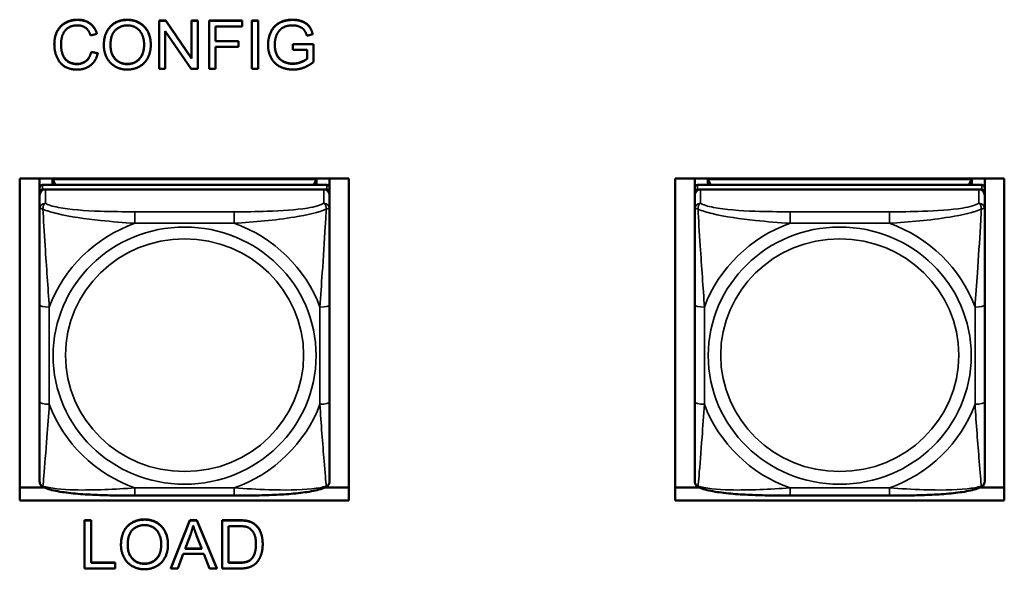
# Model space of a CAD drawing. Header units: inches. Extents: x 3.3 to 58.3, y 0.8 to 38.3.
# Tile 94 of 162: x 25.7 to 27.7, y 20.2 to 21.3. Entities that reach past the tile are written whole.
import ezdxf

# ---------------------------------------------------------------- set-up
doc = ezdxf.new("R2010")
doc.units = ezdxf.units.IN
doc.header["$MEASUREMENT"] = 0
doc.layers.add('Visible (ANSI)', color=7, linetype='Continuous', lineweight=50)
doc.layers.add('Visible Narrow (ANSI)', color=7, linetype='Continuous', lineweight=35)

msp = doc.modelspace()

# ---------------------------------------------------------------- linework, layer by layer
at = {"layer": 'Visible (ANSI)'}
for p, q in [((26.0189, 21.3302), (26.0325, 21.3302)), ((26.0189, 21.3302), (26.0189, 21.3297)), ((26.0189, 21.3297), (26.0325, 21.3297)), ((26.0189, 21.232), (26.0189, 21.3297)), ((26.0325, 21.3302), (26.0325, 21.3297)), ((26.0325, 21.3302), (26.0851, 21.2535)), ((26.0325, 21.3297), (26.0851, 21.253)), ((26.0851, 21.3302), (26.0851, 21.3297)), ((26.0851, 21.3302), (26.0977, 21.3302)), ((26.0851, 21.253), (26.0851, 21.3297)), ((26.0851, 21.3297), (26.0977, 21.3297)), ((26.0977, 21.3302), (26.0977, 21.3297)), ((26.0977, 21.3297), (26.0977, 21.232)), ((26.1206, 21.3302), (26.1881, 21.3302)), ((26.1206, 21.3302), (26.1206, 21.3297)), ((26.1206, 21.3297), (26.1881, 21.3297)), ((26.1206, 21.232), (26.1206, 21.3297)), ((26.1881, 21.3182), (26.1339, 21.3182)), ((26.1339, 21.3182), (26.1339, 21.288)), ((26.1881, 21.3302), (26.1881, 21.3297)), ((26.1881, 21.3297), (26.1881, 21.3182)), ((26.2076, 21.3302), (26.2208, 21.3302)), ((26.2076, 21.3302), (26.2076, 21.3297)), ((26.2076, 21.3297), (26.2208, 21.3297)), ((26.2076, 21.232), (26.2076, 21.3297)), ((26.2208, 21.3302), (26.2208, 21.3297)), ((26.2208, 21.3297), (26.2208, 21.232)), ((25.8923, 21.303), (25.8793, 21.2999)), ((25.8923, 21.3034), (25.8923, 21.303)), ((26.0842, 21.232), (26.0316, 21.3087)), ((26.0316, 21.3087), (26.0316, 21.232)), ((26.3317, 21.3024), (26.3198, 21.2992)), ((26.3317, 21.3028), (26.3317, 21.3024)), ((25.8056, 21.2821), (25.8056, 21.2816)), ((25.9064, 21.28), (25.9064, 21.2796)), ((26.002, 21.2812), (26.002, 21.2807)), ((26.1339, 21.2884), (26.1808, 21.2884)), ((26.1339, 21.288), (26.1808, 21.288)), ((26.1808, 21.2764), (26.1339, 21.2764)), ((26.1339, 21.2764), (26.1339, 21.232)), ((26.1808, 21.2884), (26.1808, 21.288)), ((26.1808, 21.288), (26.1808, 21.2764)), ((26.2408, 21.2809), (26.2408, 21.2804)), ((26.291, 21.2823), (26.3333, 21.2823)), ((26.291, 21.2823), (26.291, 21.2818)), ((26.291, 21.2818), (26.3333, 21.2818)), ((26.291, 21.2703), (26.291, 21.2818)), ((26.3333, 21.2823), (26.3333, 21.2818)), ((26.3333, 21.2818), (26.3333, 21.2457)), ((25.8807, 21.2668), (25.8807, 21.2664)), ((25.8807, 21.2668), (25.894, 21.2635)), ((25.8807, 21.2664), (25.894, 21.2631)), ((25.894, 21.2635), (25.894, 21.2631)), ((26.3203, 21.2703), (26.291, 21.2703)), ((26.3203, 21.2522), (26.3203, 21.2703)), ((26.0316, 21.232), (26.0189, 21.232)), ((26.0977, 21.232), (26.0842, 21.232)), ((26.1339, 21.232), (26.1206, 21.232)), ((26.2208, 21.232), (26.2076, 21.232)), ((25.7351, 21.0089), (26.4056, 21.0089)), ((25.7351, 20.3537), (25.7351, 21.0089)), ((25.7756, 20.9898), (25.7756, 21.0089)), ((26.3602, 20.9956), (25.7815, 20.9956)), ((25.8022, 21.0073), (26.3396, 21.0073)), ((25.8077, 20.9956), (25.8022, 21.0073)), ((25.8022, 20.9956), (25.8022, 21.0073)), ((26.3396, 21.0073), (26.334, 20.9956)), ((26.3396, 21.0073), (26.3396, 20.9956)), ((26.3661, 21.0089), (26.3661, 20.9898)), ((26.4056, 21.0089), (26.4056, 20.3537)), ((27.0695, 21.0089), (27.74, 21.0089)), ((27.0695, 20.3537), (27.0695, 21.0089)), ((27.1096, 20.9898), (27.1096, 21.0089)), ((27.6942, 20.9956), (27.1155, 20.9956)), ((27.1362, 21.0073), (27.6736, 21.0073)), ((27.1417, 20.9956), (27.1362, 21.0073)), ((27.1362, 20.9956), (27.1362, 21.0073)), ((27.6736, 21.0073), (27.668, 20.9956)), ((27.6736, 21.0073), (27.6736, 20.9956)), ((27.7001, 21.0089), (27.7001, 20.9898)), ((27.74, 21.0089), (27.74, 20.3537)), ((25.7756, 20.9898), (25.7756, 20.9806)), ((25.7756, 20.9748), (25.7756, 20.9806)), ((25.7756, 20.9748), (25.7756, 20.9469)), ((25.7815, 20.9864), (26.3602, 20.9864)), ((26.3543, 20.9864), (25.7874, 20.9864)), ((26.3661, 20.9806), (26.3661, 20.9898)), ((26.3661, 20.9806), (26.3661, 20.9748)), ((26.3661, 20.9469), (26.3661, 20.9748)), ((27.1096, 20.9898), (27.1096, 20.9806)), ((27.1096, 20.9748), (27.1096, 20.9806)), ((27.1096, 20.9748), (27.1096, 20.9469)), ((27.1155, 20.9864), (27.6942, 20.9864)), ((27.6883, 20.9864), (27.1214, 20.9864)), ((27.7001, 20.9806), (27.7001, 20.9898)), ((27.7001, 20.9806), (27.7001, 20.9748)), ((27.7001, 20.9469), (27.7001, 20.9748)), ((25.7756, 20.7515), (25.7756, 20.5538)), ((26.3661, 20.5538), (26.3661, 20.7515)), ((27.1096, 20.7515), (27.1096, 20.5538)), ((27.7001, 20.5538), (27.7001, 20.7515)), ((25.7351, 20.3803), (25.7838, 20.3803)), ((26.3579, 20.3803), (26.4056, 20.3803)), ((27.0695, 20.3803), (27.1178, 20.3803)), ((27.6919, 20.3803), (27.74, 20.3803)), ((26.4056, 20.3537), (25.7351, 20.3537)), ((26.172, 20.3637), (25.9697, 20.3637)), ((27.74, 20.3537), (27.0695, 20.3537)), ((27.506, 20.3637), (27.3037, 20.3637)), ((25.8671, 20.3135), (25.8803, 20.3135)), ((25.8671, 20.3135), (25.8671, 20.313)), ((25.8671, 20.313), (25.8803, 20.313)), ((25.8671, 20.2153), (25.8671, 20.313)), ((25.8803, 20.3135), (25.8803, 20.313)), ((25.8803, 20.313), (25.8803, 20.2269)), ((26.0431, 20.2157), (26.0815, 20.3135)), ((26.0431, 20.2153), (26.0815, 20.313)), ((26.0815, 20.3135), (26.0958, 20.3135)), ((26.0815, 20.3135), (26.0815, 20.313)), ((26.0815, 20.313), (26.0958, 20.313)), ((26.0958, 20.3135), (26.0958, 20.313)), ((26.0958, 20.3135), (26.1367, 20.2157)), ((26.0958, 20.313), (26.1367, 20.2153)), ((26.1472, 20.3135), (26.1816, 20.3135)), ((26.1472, 20.3135), (26.1472, 20.313)), ((26.1472, 20.313), (26.1816, 20.313)), ((26.1472, 20.2153), (26.1472, 20.313)), ((26.1604, 20.2269), (26.1604, 20.3015)), ((26.1604, 20.3015), (26.1815, 20.3015)), ((26.2141, 20.305), (26.2141, 20.3046)), ((26.0719, 20.2554), (26.0829, 20.2841)), ((26.0954, 20.2825), (26.1059, 20.2554)), ((25.9413, 20.2633), (25.9413, 20.2629)), ((26.037, 20.2645), (26.037, 20.264)), ((26.1059, 20.2554), (26.0719, 20.2554)), ((26.072, 20.2558), (26.1057, 20.2558)), ((26.2299, 20.2651), (26.2299, 20.2647)), ((26.0681, 20.2449), (26.0571, 20.2153)), ((26.11, 20.2449), (26.0681, 20.2449)), ((26.1216, 20.2153), (26.11, 20.2449)), ((26.2063, 20.2341), (26.2063, 20.2337)), ((25.9296, 20.2153), (25.8671, 20.2153)), ((25.8803, 20.2273), (25.9296, 20.2273)), ((25.8803, 20.2269), (25.9296, 20.2269)), ((25.9296, 20.2273), (25.9296, 20.2269)), ((25.9296, 20.2269), (25.9296, 20.2153)), ((26.0431, 20.2157), (26.0431, 20.2153)), ((26.0571, 20.2153), (26.0431, 20.2153)), ((26.1367, 20.2153), (26.1216, 20.2153)), ((26.1367, 20.2157), (26.1367, 20.2153)), ((26.1833, 20.2153), (26.1472, 20.2153)), ((26.1604, 20.2273), (26.1818, 20.2273)), ((26.1818, 20.2269), (26.1604, 20.2269))]:
    msp.add_line(p, q, dxfattribs=at)
for centre, major_axis, start_param, end_param in [((25.7815, 20.9898), (-0.00591, 0), 4.712389, 6.283185), ((26.3602, 20.9898), (0.00591, 0), 0, 1.570796), ((27.1155, 20.9898), (-0.00591, 0), 4.712389, 6.283185), ((27.6942, 20.9898), (0.00591, 0), 0, 1.570796), ((25.7815, 20.9806), (-0.00591, 0), 4.712389, 6.283185), ((25.7874, 20.9748), (-0.0118, 0), 4.712389, 6.283185), ((26.3543, 20.9748), (0.0118, 0), 0, 1.570796), ((26.3602, 20.9806), (0.00591, 0), 0, 1.570796), ((27.1155, 20.9806), (-0.00591, 0), 4.712389, 6.283185), ((27.1214, 20.9748), (-0.0118, 0), 4.712389, 6.283185), ((27.6883, 20.9748), (0.0118, 0), 0, 1.570796), ((27.6942, 20.9806), (0.00591, 0), 0, 1.570796)]:
    msp.add_ellipse(centre, major_axis=major_axis, ratio=0.977083, start_param=start_param, end_param=end_param, dxfattribs=at)
for points in [[(25.8056, 21.2821), (25.8056, 21.2973), (25.8176, 21.3201), (25.8396, 21.3319), (25.8529, 21.3319)], [(25.8056, 21.2816), (25.8056, 21.2969), (25.8176, 21.3197), (25.8396, 21.3314), (25.8529, 21.3314)], [(25.8525, 21.3204), (25.841, 21.3204), (25.8255, 21.3096), (25.8192, 21.2914), (25.8192, 21.2817)], [(25.8793, 21.2999), (25.8758, 21.3106), (25.8626, 21.3204), (25.8525, 21.3204)], [(25.8529, 21.3319), (25.8679, 21.3319), (25.8883, 21.3169), (25.8923, 21.3034)], [(25.8529, 21.3314), (25.8679, 21.3314), (25.8883, 21.3165), (25.8923, 21.303)], [(25.9064, 21.28), (25.9064, 21.3044), (25.9331, 21.3319), (25.9542, 21.3319)], [(25.9064, 21.2796), (25.9064, 21.304), (25.9331, 21.3314), (25.9542, 21.3314)], [(25.92, 21.2795), (25.92, 21.3015), (25.9403, 21.3204), (25.9543, 21.3204)], [(25.9542, 21.3319), (25.9681, 21.3319), (25.9904, 21.3189), (26.002, 21.2958), (26.002, 21.2812)], [(25.9542, 21.3314), (25.9681, 21.3314), (25.9904, 21.3185), (26.002, 21.2954), (26.002, 21.2807)], [(25.9543, 21.3204), (25.9642, 21.3204), (25.9801, 21.3106), (25.9884, 21.2928), (25.9884, 21.2809)], [(26.2408, 21.2809), (26.2408, 21.2952), (26.253, 21.3199), (26.2759, 21.3319), (26.2909, 21.3319)], [(26.2408, 21.2804), (26.2408, 21.2947), (26.253, 21.3195), (26.2759, 21.3314), (26.2909, 21.3314)], [(26.291, 21.3204), (26.2819, 21.3204), (26.2686, 21.315), (26.2605, 21.3061), (26.2583, 21.3009)], [(26.2909, 21.3319), (26.3017, 21.3319), (26.3192, 21.325), (26.3291, 21.3127), (26.3317, 21.3028)], [(26.2909, 21.3314), (26.3017, 21.3314), (26.3192, 21.3246), (26.3291, 21.3123), (26.3317, 21.3024)], [(26.3198, 21.2992), (26.3176, 21.3066), (26.3109, 21.3152), (26.2985, 21.3204), (26.291, 21.3204)], [(26.2583, 21.3009), (26.2545, 21.2918), (26.2545, 21.2813)], [(25.8526, 21.2304), (25.8365, 21.2304), (25.8162, 21.2433), (25.8056, 21.2676), (25.8056, 21.2816)], [(25.8192, 21.2817), (25.8192, 21.2693), (25.8267, 21.2506), (25.8423, 21.2415), (25.8515, 21.2415)], [(25.9542, 21.2304), (25.94, 21.2304), (25.9178, 21.2437), (25.9064, 21.2667), (25.9064, 21.2796)], [(25.9541, 21.2415), (25.9394, 21.2415), (25.92, 21.2618), (25.92, 21.2795)], [(25.9884, 21.2809), (25.9884, 21.262), (25.9691, 21.2415), (25.9541, 21.2415)], [(26.002, 21.2807), (26.002, 21.2659), (25.9897, 21.2425), (25.9672, 21.2304), (25.9542, 21.2304)], [(26.2919, 21.2304), (26.2772, 21.2304), (26.2531, 21.2427), (26.2408, 21.2661), (26.2408, 21.2804)], [(26.2545, 21.2813), (26.2545, 21.2682), (26.2637, 21.2506), (26.2813, 21.2421), (26.2911, 21.2421)], [(25.8515, 21.2419), (25.8626, 21.2419), (25.878, 21.2544), (25.8807, 21.2668)], [(25.8515, 21.2415), (25.8626, 21.2415), (25.878, 21.254), (25.8807, 21.2664)], [(25.894, 21.2631), (25.8898, 21.2471), (25.8682, 21.2304), (25.8526, 21.2304)], [(26.2911, 21.2425), (26.2997, 21.2425), (26.3161, 21.249), (26.3203, 21.2526)], [(26.2911, 21.2421), (26.2997, 21.2421), (26.3161, 21.2486), (26.3203, 21.2522)], [(26.3333, 21.2457), (26.3235, 21.2381), (26.3028, 21.2304), (26.2919, 21.2304)], [(25.9413, 20.2633), (25.9413, 20.2877), (25.9681, 20.3152), (25.9892, 20.3152)], [(25.9413, 20.2629), (25.9413, 20.2873), (25.9681, 20.3147), (25.9892, 20.3147)], [(25.9892, 20.3152), (26.0031, 20.3152), (26.0253, 20.3022), (26.037, 20.2791), (26.037, 20.2645)], [(25.9892, 20.3147), (26.0031, 20.3147), (26.0253, 20.3018), (26.037, 20.2787), (26.037, 20.264)], [(26.1816, 20.3135), (26.1933, 20.3135), (26.1995, 20.312)], [(26.1816, 20.313), (26.1933, 20.313), (26.1995, 20.3116)], [(26.1995, 20.312), (26.2081, 20.3101), (26.2141, 20.305)], [(26.1995, 20.3116), (26.2081, 20.3097), (26.2141, 20.3046)], [(25.955, 20.2628), (25.955, 20.2848), (25.9752, 20.3036), (25.9893, 20.3036)], [(25.9893, 20.3036), (25.9992, 20.3036), (26.0151, 20.2939), (26.0233, 20.2761), (26.0233, 20.2642)], [(26.0829, 20.2841), (26.0864, 20.2934), (26.0883, 20.3028)], [(26.0883, 20.3028), (26.0906, 20.2949), (26.0954, 20.2825)], [(26.1815, 20.3015), (26.1932, 20.3015), (26.1986, 20.2995)], [(26.1986, 20.2995), (26.206, 20.2967), (26.2162, 20.2803), (26.2162, 20.2649)], [(26.2141, 20.305), (26.222, 20.2986), (26.2299, 20.2782), (26.2299, 20.2651)], [(26.2141, 20.3046), (26.222, 20.2981), (26.2299, 20.2778), (26.2299, 20.2647)], [(25.9892, 20.2137), (25.975, 20.2137), (25.9527, 20.227), (25.9413, 20.25), (25.9413, 20.2629)], [(25.9891, 20.2248), (25.9744, 20.2248), (25.955, 20.2451), (25.955, 20.2628)], [(26.0233, 20.2642), (26.0233, 20.2453), (26.004, 20.2248), (25.9891, 20.2248)], [(26.037, 20.264), (26.037, 20.2492), (26.0247, 20.2257), (26.0021, 20.2137), (25.9892, 20.2137)], [(26.2299, 20.2647), (26.2299, 20.2536), (26.2245, 20.2364), (26.2162, 20.2252), (26.2063, 20.2187), (26.1924, 20.2153), (26.1833, 20.2153)], [(26.2162, 20.2649), (26.2162, 20.2538), (26.211, 20.2383), (26.2063, 20.2337)], [(26.1818, 20.2273), (26.1917, 20.2273), (26.203, 20.2309), (26.2063, 20.2341)], [(26.2063, 20.2337), (26.203, 20.2304), (26.1917, 20.2269), (26.1818, 20.2269)]]:
    msp.add_open_spline(points, degree=2, dxfattribs=at)
for points, degree, knots in [([(25.8192, 21.2819), (25.8193, 21.2696), (25.8267, 21.2511), (25.8423, 21.2419), (25.8515, 21.2419)], 2, [0.009254, 0.009254, 0.009254, 1, 2, 3, 3, 3]), ([(25.92, 21.2797), (25.9201, 21.2622), (25.9394, 21.2419), (25.9541, 21.2419)], 2, [0.005433, 0.005433, 0.005433, 1, 2, 2, 2]), ([(25.9541, 21.2419), (25.9691, 21.2419), (25.9883, 21.2623), (25.9884, 21.2811)], 2, [0, 0, 0, 1, 1.994264, 1.994264, 1.994264]), ([(26.2545, 21.2815), (26.2545, 21.2686), (26.2637, 21.251), (26.2813, 21.2425), (26.2911, 21.2425)], 2, [0.008639, 0.008639, 0.008639, 1, 2, 3, 3, 3]), ([(25.7756, 20.9469), (25.7756, 20.9374), (25.7756, 20.9219), (25.7756, 20.9045), (25.7756, 20.8778), (25.7756, 20.8474), (25.7756, 20.8181), (25.7756, 20.7957), (25.7756, 20.7733), (25.7756, 20.7515)], 3, [-0.7968224, -0.7968224, -0.7968224, -0.7968224, -0.6514613, -0.6514613, -0.6514613, -0.427691, -0.427691, -0.427691, -0.2569517, -0.2569517, -0.2569517, -0.2569517]), ([(26.3661, 20.7515), (26.3661, 20.7746), (26.3661, 20.7982), (26.3661, 20.8219), (26.3661, 20.8529), (26.3661, 20.8853), (26.3661, 20.9125), (26.3661, 20.9266), (26.3661, 20.9389), (26.3661, 20.9469)], 3, [0.2569537, 0.2569537, 0.2569537, 0.2569537, 0.4371919, 0.4371919, 0.4371919, 0.6739428, 0.6739428, 0.6739428, 0.7963818, 0.7963818, 0.7963818, 0.7963818]), ([(27.1096, 20.9469), (27.1096, 20.9374), (27.1096, 20.9219), (27.1096, 20.9045), (27.1096, 20.8778), (27.1096, 20.8474), (27.1096, 20.8181), (27.1096, 20.7957), (27.1096, 20.7733), (27.1096, 20.7515)], 3, [-0.7968224, -0.7968224, -0.7968224, -0.7968224, -0.6514613, -0.6514613, -0.6514613, -0.427691, -0.427691, -0.427691, -0.2569517, -0.2569517, -0.2569517, -0.2569517]), ([(27.7001, 20.7515), (27.7001, 20.7746), (27.7001, 20.7982), (27.7001, 20.8219), (27.7001, 20.8529), (27.7001, 20.8853), (27.7001, 20.9125), (27.7001, 20.9266), (27.7001, 20.9389), (27.7001, 20.9469)], 3, [0.2569537, 0.2569537, 0.2569537, 0.2569537, 0.4371919, 0.4371919, 0.4371919, 0.6739428, 0.6739428, 0.6739428, 0.7963818, 0.7963818, 0.7963818, 0.7963818]), ([(25.7756, 20.5538), (25.7756, 20.5307), (25.7756, 20.5074), (25.7756, 20.4854), (25.7756, 20.4565), (25.7756, 20.4286), (25.7756, 20.4104), (25.7756, 20.4009), (25.7756, 20.3944), (25.7756, 20.393)], 3, [0.2569537, 0.2569537, 0.2569537, 0.2569537, 0.4371919, 0.4371919, 0.4371919, 0.6739428, 0.6739428, 0.6739428, 0.7963818, 0.7963818, 0.7963818, 0.7963818]), ([(26.3661, 20.393), (26.3661, 20.3947), (26.3661, 20.4035), (26.3661, 20.4159), (26.3661, 20.435), (26.3661, 20.4615), (26.3661, 20.489), (26.3661, 20.5099), (26.3661, 20.5319), (26.3661, 20.5538)], 3, [-0.7968224, -0.7968224, -0.7968224, -0.7968224, -0.6514613, -0.6514613, -0.6514613, -0.427691, -0.427691, -0.427691, -0.2569517, -0.2569517, -0.2569517, -0.2569517]), ([(27.1096, 20.5538), (27.1096, 20.5307), (27.1096, 20.5074), (27.1096, 20.4854), (27.1096, 20.4565), (27.1096, 20.4286), (27.1096, 20.4104), (27.1096, 20.4009), (27.1096, 20.3944), (27.1096, 20.393)], 3, [0.2569537, 0.2569537, 0.2569537, 0.2569537, 0.4371919, 0.4371919, 0.4371919, 0.6739428, 0.6739428, 0.6739428, 0.7963818, 0.7963818, 0.7963818, 0.7963818]), ([(27.7001, 20.393), (27.7001, 20.3947), (27.7001, 20.4035), (27.7001, 20.4159), (27.7001, 20.435), (27.7001, 20.4615), (27.7001, 20.489), (27.7001, 20.5099), (27.7001, 20.5319), (27.7001, 20.5538)], 3, [-0.7968224, -0.7968224, -0.7968224, -0.7968224, -0.6514613, -0.6514613, -0.6514613, -0.427691, -0.427691, -0.427691, -0.2569517, -0.2569517, -0.2569517, -0.2569517]), ([(25.7834, 20.3805), (25.7823, 20.381), (25.7812, 20.3817), (25.7793, 20.3833), (25.7785, 20.3842), (25.7772, 20.3862), (25.7767, 20.3872), (25.7761, 20.3891), (25.7759, 20.39), (25.7756, 20.3916), (25.7756, 20.3923), (25.7756, 20.393)], 3, [0.022735, 0.022735, 0.022735, 0.022735, 0.02884208, 0.02884208, 0.03494916, 0.03494916, 0.04105624, 0.04105624, 0.04716332, 0.04716332, 0.0532704, 0.0532704, 0.0532704, 0.0532704]), ([(26.3583, 20.3805), (26.3594, 20.381), (26.3605, 20.3817), (26.3624, 20.3833), (26.3632, 20.3842), (26.3645, 20.3862), (26.365, 20.3872), (26.3656, 20.3891), (26.3658, 20.39), (26.3661, 20.3916), (26.3661, 20.3923), (26.3661, 20.393)], 3, [0.022735, 0.022735, 0.022735, 0.022735, 0.02884208, 0.02884208, 0.03494916, 0.03494916, 0.04105624, 0.04105624, 0.04716332, 0.04716332, 0.0532704, 0.0532704, 0.0532704, 0.0532704]), ([(27.1174, 20.3805), (27.1163, 20.381), (27.1152, 20.3817), (27.1133, 20.3833), (27.1125, 20.3842), (27.1112, 20.3862), (27.1107, 20.3872), (27.1101, 20.3891), (27.1099, 20.39), (27.1096, 20.3916), (27.1096, 20.3923), (27.1096, 20.393)], 3, [0.022735, 0.022735, 0.022735, 0.022735, 0.02884208, 0.02884208, 0.03494916, 0.03494916, 0.04105624, 0.04105624, 0.04716332, 0.04716332, 0.0532704, 0.0532704, 0.0532704, 0.0532704]), ([(27.6923, 20.3805), (27.6934, 20.381), (27.6945, 20.3817), (27.6964, 20.3833), (27.6972, 20.3842), (27.6985, 20.3862), (27.699, 20.3872), (27.6996, 20.3891), (27.6998, 20.39), (27.7001, 20.3916), (27.7001, 20.3923), (27.7001, 20.393)], 3, [0.022735, 0.022735, 0.022735, 0.022735, 0.02884208, 0.02884208, 0.03494916, 0.03494916, 0.04105624, 0.04105624, 0.04716332, 0.04716332, 0.0532704, 0.0532704, 0.0532704, 0.0532704]), ([(25.9697, 20.3637), (25.9562, 20.3637), (25.9426, 20.3637), (25.9154, 20.3641), (25.9018, 20.3645), (25.8751, 20.3657), (25.8617, 20.3665), (25.8361, 20.3688), (25.8239, 20.3703), (25.8016, 20.3744), (25.792, 20.3766), (25.7834, 20.3805)], 3, [0.2569517, 0.2569517, 0.2569517, 0.2569517, 0.3592769, 0.3592769, 0.461602, 0.461602, 0.5639271, 0.5639271, 0.6662522, 0.6662522, 0.7685773, 0.7685773, 0.7685773, 0.7685773]), ([(26.3583, 20.3805), (26.3497, 20.3766), (26.34, 20.3744), (26.3179, 20.3703), (26.3056, 20.3688), (26.2799, 20.3665), (26.2667, 20.3657), (26.2399, 20.3645), (26.2263, 20.3641), (26.1991, 20.3637), (26.1855, 20.3637), (26.172, 20.3637)], 3, [-0.7682077, -0.7682077, -0.7682077, -0.7682077, -0.6659569, -0.6659569, -0.5637061, -0.5637061, -0.4614553, -0.4614553, -0.3592045, -0.3592045, -0.2569537, -0.2569537, -0.2569537, -0.2569537]), ([(27.3037, 20.3637), (27.2902, 20.3637), (27.2766, 20.3637), (27.2494, 20.3641), (27.2358, 20.3645), (27.2091, 20.3657), (27.1957, 20.3665), (27.1701, 20.3688), (27.1579, 20.3703), (27.1356, 20.3744), (27.126, 20.3766), (27.1174, 20.3805)], 3, [0.2569517, 0.2569517, 0.2569517, 0.2569517, 0.3592769, 0.3592769, 0.461602, 0.461602, 0.5639271, 0.5639271, 0.6662522, 0.6662522, 0.7685773, 0.7685773, 0.7685773, 0.7685773]), ([(27.6923, 20.3805), (27.6837, 20.3766), (27.674, 20.3744), (27.6519, 20.3703), (27.6396, 20.3688), (27.6139, 20.3665), (27.6007, 20.3657), (27.5739, 20.3645), (27.5603, 20.3641), (27.5331, 20.3637), (27.5195, 20.3637), (27.506, 20.3637)], 3, [-0.7682077, -0.7682077, -0.7682077, -0.7682077, -0.6659569, -0.6659569, -0.5637061, -0.5637061, -0.4614553, -0.4614553, -0.3592045, -0.3592045, -0.2569537, -0.2569537, -0.2569537, -0.2569537]), ([(25.955, 20.263), (25.955, 20.2455), (25.9744, 20.2252), (25.9891, 20.2252)], 2, [0.005433, 0.005433, 0.005433, 1, 2, 2, 2]), ([(25.9891, 20.2252), (26.004, 20.2252), (26.0233, 20.2456), (26.0233, 20.2644)], 2, [0, 0, 0, 1, 1.994264, 1.994264, 1.994264]), ([(26.2063, 20.2341), (26.211, 20.2388), (26.2162, 20.2542), (26.2162, 20.2651)], 2, [0, 0, 0, 1, 1.990338, 1.990338, 1.990338])]:
    msp.add_open_spline(points, degree=degree, knots=knots, dxfattribs=at)
at = {"layer": 'Visible Narrow (ANSI)'}
for p, q in [((25.8529, 21.3319), (25.8529, 21.3314)), ((25.9542, 21.3319), (25.9542, 21.3314)), ((26.2909, 21.3319), (26.2909, 21.3314)), ((25.8515, 21.2419), (25.8515, 21.2415)), ((25.9541, 21.2419), (25.9541, 21.2415)), ((26.2911, 21.2425), (26.2911, 21.2421)), ((25.7815, 20.9864), (25.7815, 20.9956)), ((26.3602, 20.9956), (26.3602, 20.9864)), ((27.1155, 20.9864), (27.1155, 20.9956)), ((27.6942, 20.9956), (27.6942, 20.9864)), ((25.7874, 20.9585), (25.7874, 20.9864)), ((26.3543, 20.9864), (26.3543, 20.9585)), ((27.1214, 20.9585), (27.1214, 20.9864)), ((27.6883, 20.9864), (27.6883, 20.9585)), ((25.9697, 20.9411), (25.9697, 20.9177)), ((26.172, 20.9411), (25.9697, 20.9411)), ((26.172, 20.9411), (26.172, 20.9177)), ((27.3037, 20.9411), (27.3037, 20.9177)), ((27.506, 20.9411), (27.3037, 20.9411)), ((27.506, 20.9411), (27.506, 20.9177)), ((25.9697, 20.9177), (26.172, 20.9177)), ((27.3037, 20.9177), (27.506, 20.9177)), ((25.7953, 20.5496), (25.7953, 20.7473)), ((26.3464, 20.7473), (26.3464, 20.5496)), ((27.1293, 20.5496), (27.1293, 20.7473)), ((27.6804, 20.7473), (27.6804, 20.5496)), ((26.172, 20.3792), (25.9697, 20.3792)), ((25.9697, 20.3637), (25.9697, 20.3792)), ((26.172, 20.3637), (26.172, 20.3792)), ((27.506, 20.3792), (27.3037, 20.3792)), ((27.3037, 20.3637), (27.3037, 20.3792)), ((27.506, 20.3637), (27.506, 20.3792)), ((25.9892, 20.3152), (25.9892, 20.3147)), ((26.1816, 20.3135), (26.1816, 20.313)), ((26.1995, 20.312), (26.1995, 20.3116)), ((25.9891, 20.2252), (25.9891, 20.2248)), ((26.1818, 20.2273), (26.1818, 20.2269))]:
    msp.add_line(p, q, dxfattribs=at)
for centre, major_axis, ratio, start_param, end_param in [((25.7874, 20.9469), (-0.0118, 0), 0.977083, 4.712389, 6.283185), ((26.3543, 20.9469), (0.0118, 0), 0.977083, 0, 1.570796), ((27.1214, 20.9469), (-0.0118, 0), 0.977083, 4.712389, 6.283185), ((27.6883, 20.9469), (0.0118, 0), 0.977083, 0, 1.570796), ((26.0709, 20.6484), (-0.2936, 0), 0.977083, 5.064156, 5.931419), ((26.0709, 20.6484), (0.2936, 0), 0.977083, 0.351767, 1.21903), ((27.4049, 20.6484), (-0.2936, 0), 0.977083, 5.064156, 5.931419), ((27.4049, 20.6484), (0.2936, 0), 0.977083, 0.351767, 1.21903), ((25.7953, 20.7515), (-0.0197, 0), 0.21286, 0, 1.570796), ((26.3464, 20.7515), (0.0197, 0), 0.21286, 4.712389, 6.283185), ((27.1293, 20.7515), (-0.0197, 0), 0.21286, 0, 1.570796), ((27.6804, 20.7515), (0.0197, 0), 0.21286, 4.712389, 6.283185), ((25.7953, 20.5538), (-0.0197, 0), 0.21286, 0, 1.570796), ((26.3464, 20.5538), (0.0197, 0), 0.21286, 4.712389, 6.283185), ((27.1293, 20.5538), (-0.0197, 0), 0.21286, 0, 1.570796), ((27.6804, 20.5538), (0.0197, 0), 0.21286, 4.712389, 6.283185), ((26.0709, 20.6484), (-0.2936, 0), 0.977083, 0.351767, 1.21903), ((26.0709, 20.6484), (0.2936, 0), 0.977083, 5.064156, 5.931419), ((27.4049, 20.6484), (-0.2936, 0), 0.977083, 0.351767, 1.21903), ((27.4049, 20.6484), (0.2936, 0), 0.977083, 5.064156, 5.931419)]:
    msp.add_ellipse(centre, major_axis=major_axis, ratio=ratio, start_param=start_param, end_param=end_param, dxfattribs=at)
for centre, major_axis in [((26.0709, 20.6484), (-0.2678, 0)), ((27.4049, 20.6484), (-0.2678, 0)), ((26.0709, 20.6493), (-0.2424, 0)), ((27.4049, 20.6493), (-0.2424, 0))]:
    msp.add_ellipse(centre, major_axis=major_axis, ratio=0.977083, dxfattribs=at)
for points, knots in [([(25.7824, 20.9464), (25.7824, 20.9475), (25.7825, 20.9486), (25.7827, 20.9507), (25.7829, 20.9517), (25.7833, 20.9532), (25.7835, 20.9537), (25.7839, 20.9545), (25.784, 20.9547), (25.7843, 20.9553), (25.7845, 20.9557), (25.7851, 20.9565), (25.7855, 20.9569), (25.7864, 20.9578), (25.7869, 20.9582), (25.7874, 20.9585)], [-0.00023197, -0.00023197, -0.00023197, -0.00023197, 0.00913095, 0.00913095, 0.01983142, 0.01983142, 0.02651922, 0.02651922, 0.02986312, 0.02986312, 0.03521335, 0.03521335, 0.04377373, 0.04377373, 0.0532704, 0.0532704, 0.0532704, 0.0532704]), ([(25.9697, 20.9411), (25.946, 20.9411), (25.9221, 20.9413), (25.8987, 20.9422), (25.868, 20.9433), (25.8371, 20.9455), (25.8139, 20.9499), (25.8019, 20.9523), (25.7922, 20.9552), (25.7874, 20.9585)], [0.2569537, 0.2569537, 0.2569537, 0.2569537, 0.4371919, 0.4371919, 0.4371919, 0.6739428, 0.6739428, 0.6739428, 0.7963818, 0.7963818, 0.7963818, 0.7963818]), ([(26.3543, 20.9585), (26.3486, 20.9546), (26.3361, 20.9512), (26.3209, 20.9487), (26.2974, 20.9449), (26.2683, 20.943), (26.2392, 20.942), (26.2171, 20.9413), (26.1944, 20.9411), (26.172, 20.9411)], [-0.7968224, -0.7968224, -0.7968224, -0.7968224, -0.6514613, -0.6514613, -0.6514613, -0.427691, -0.427691, -0.427691, -0.2569517, -0.2569517, -0.2569517, -0.2569517]), ([(26.3543, 20.9585), (26.3549, 20.9582), (26.3554, 20.9578), (26.3562, 20.9569), (26.3566, 20.9565), (26.3572, 20.9557), (26.3574, 20.9553), (26.3577, 20.9547), (26.3578, 20.9545), (26.3582, 20.9537), (26.3584, 20.9532), (26.3588, 20.9517), (26.359, 20.9507), (26.3592, 20.9486), (26.3593, 20.9475), (26.3593, 20.9464)], [-0.0532704, -0.0532704, -0.0532704, -0.0532704, -0.04377373, -0.04377373, -0.03521335, -0.03521335, -0.02986312, -0.02986312, -0.02651922, -0.02651922, -0.01983142, -0.01983142, -0.00913095, -0.00913095, 0.00023197, 0.00023197, 0.00023197, 0.00023197]), ([(27.1164, 20.9464), (27.1164, 20.9475), (27.1165, 20.9486), (27.1167, 20.9507), (27.1169, 20.9517), (27.1173, 20.9532), (27.1175, 20.9537), (27.1179, 20.9545), (27.118, 20.9547), (27.1183, 20.9553), (27.1185, 20.9557), (27.1191, 20.9565), (27.1195, 20.9569), (27.1204, 20.9578), (27.1209, 20.9582), (27.1214, 20.9585)], [-0.00023197, -0.00023197, -0.00023197, -0.00023197, 0.00913095, 0.00913095, 0.01983142, 0.01983142, 0.02651922, 0.02651922, 0.02986312, 0.02986312, 0.03521335, 0.03521335, 0.04377373, 0.04377373, 0.0532704, 0.0532704, 0.0532704, 0.0532704]), ([(27.3037, 20.9411), (27.28, 20.9411), (27.2561, 20.9413), (27.2327, 20.9422), (27.202, 20.9433), (27.1711, 20.9455), (27.1479, 20.9499), (27.1359, 20.9523), (27.1262, 20.9552), (27.1214, 20.9585)], [0.2569537, 0.2569537, 0.2569537, 0.2569537, 0.4371919, 0.4371919, 0.4371919, 0.6739428, 0.6739428, 0.6739428, 0.7963818, 0.7963818, 0.7963818, 0.7963818]), ([(27.6883, 20.9585), (27.6826, 20.9546), (27.6701, 20.9512), (27.6549, 20.9487), (27.6314, 20.9449), (27.6023, 20.943), (27.5732, 20.942), (27.5511, 20.9413), (27.5284, 20.9411), (27.506, 20.9411)], [-0.7968224, -0.7968224, -0.7968224, -0.7968224, -0.6514613, -0.6514613, -0.6514613, -0.427691, -0.427691, -0.427691, -0.2569517, -0.2569517, -0.2569517, -0.2569517]), ([(27.6883, 20.9585), (27.6889, 20.9582), (27.6894, 20.9578), (27.6902, 20.9569), (27.6906, 20.9565), (27.6912, 20.9557), (27.6914, 20.9553), (27.6917, 20.9547), (27.6918, 20.9545), (27.6922, 20.9537), (27.6924, 20.9532), (27.6928, 20.9517), (27.693, 20.9507), (27.6932, 20.9486), (27.6933, 20.9475), (27.6933, 20.9464)], [-0.0532704, -0.0532704, -0.0532704, -0.0532704, -0.04377373, -0.04377373, -0.03521335, -0.03521335, -0.02986312, -0.02986312, -0.02651922, -0.02651922, -0.01983142, -0.01983142, -0.00913095, -0.00913095, 0.00023197, 0.00023197, 0.00023197, 0.00023197]), ([(25.7756, 20.9469), (25.7756, 20.9471), (25.7756, 20.9473), (25.7759, 20.9476), (25.7761, 20.9477), (25.7765, 20.9478), (25.7766, 20.9478), (25.7769, 20.9478), (25.7771, 20.9478), (25.7775, 20.9478), (25.7778, 20.9478), (25.7787, 20.9476), (25.7794, 20.9475), (25.7808, 20.947), (25.7816, 20.9467), (25.7824, 20.9464)], [-0.0532704, -0.0532704, -0.0532704, -0.0532704, -0.04377373, -0.04377373, -0.03521335, -0.03521335, -0.02986312, -0.02986312, -0.02651922, -0.02651922, -0.01983142, -0.01983142, -0.00913095, -0.00913095, 0.00023197, 0.00023197, 0.00023197, 0.00023197]), ([(25.7824, 20.9464), (25.7901, 20.9432), (25.8001, 20.94), (25.8371, 20.9312), (25.8689, 20.9267), (25.9231, 20.9209), (25.9463, 20.919), (25.9697, 20.9177)], [-0.7478145, -0.7478145, -0.7478145, -0.7478145, -0.6493253, -0.6493253, -0.427691, -0.427691, -0.2569537, -0.2569537, -0.2569537, -0.2569537]), ([(25.7953, 20.7473), (25.7929, 20.7868), (25.7896, 20.8288), (25.785, 20.8991), (25.7834, 20.9269), (25.7824, 20.9464)], [0.2569517, 0.2569517, 0.2569517, 0.2569517, 0.5559983, 0.5559983, 0.7482818, 0.7482818, 0.7482818, 0.7482818]), ([(26.172, 20.9177), (26.2125, 20.92), (26.2548, 20.9238), (26.3205, 20.9346), (26.3449, 20.94), (26.3593, 20.9464)], [0.2569517, 0.2569517, 0.2569517, 0.2569517, 0.5559983, 0.5559983, 0.7482818, 0.7482818, 0.7482818, 0.7482818]), ([(26.3593, 20.9464), (26.3588, 20.9362), (26.3581, 20.9239), (26.3557, 20.8813), (26.3534, 20.848), (26.3495, 20.793), (26.3479, 20.77), (26.3464, 20.7473)], [-0.7478145, -0.7478145, -0.7478145, -0.7478145, -0.6493253, -0.6493253, -0.427691, -0.427691, -0.2569537, -0.2569537, -0.2569537, -0.2569537]), ([(26.3593, 20.9464), (26.3601, 20.9467), (26.3609, 20.947), (26.3623, 20.9475), (26.363, 20.9476), (26.3639, 20.9478), (26.3642, 20.9478), (26.3646, 20.9478), (26.3648, 20.9478), (26.3651, 20.9478), (26.3652, 20.9478), (26.3656, 20.9477), (26.3658, 20.9476), (26.3661, 20.9473), (26.3661, 20.9471), (26.3661, 20.9469)], [-0.00023197, -0.00023197, -0.00023197, -0.00023197, 0.00913095, 0.00913095, 0.01983142, 0.01983142, 0.02651922, 0.02651922, 0.02986312, 0.02986312, 0.03521335, 0.03521335, 0.04377373, 0.04377373, 0.0532704, 0.0532704, 0.0532704, 0.0532704]), ([(27.1096, 20.9469), (27.1096, 20.9471), (27.1096, 20.9473), (27.1099, 20.9476), (27.1101, 20.9477), (27.1105, 20.9478), (27.1106, 20.9478), (27.1109, 20.9478), (27.1111, 20.9478), (27.1115, 20.9478), (27.1118, 20.9478), (27.1127, 20.9476), (27.1134, 20.9475), (27.1148, 20.947), (27.1156, 20.9467), (27.1164, 20.9464)], [-0.0532704, -0.0532704, -0.0532704, -0.0532704, -0.04377373, -0.04377373, -0.03521335, -0.03521335, -0.02986312, -0.02986312, -0.02651922, -0.02651922, -0.01983142, -0.01983142, -0.00913095, -0.00913095, 0.00023197, 0.00023197, 0.00023197, 0.00023197]), ([(27.1164, 20.9464), (27.1241, 20.9432), (27.1341, 20.94), (27.1711, 20.9312), (27.2029, 20.9267), (27.2571, 20.9209), (27.2803, 20.919), (27.3037, 20.9177)], [-0.7478145, -0.7478145, -0.7478145, -0.7478145, -0.6493253, -0.6493253, -0.427691, -0.427691, -0.2569537, -0.2569537, -0.2569537, -0.2569537]), ([(27.1293, 20.7473), (27.1269, 20.7868), (27.1236, 20.8288), (27.119, 20.8991), (27.1174, 20.9269), (27.1164, 20.9464)], [0.2569517, 0.2569517, 0.2569517, 0.2569517, 0.5559983, 0.5559983, 0.7482818, 0.7482818, 0.7482818, 0.7482818]), ([(27.506, 20.9177), (27.5465, 20.92), (27.5888, 20.9238), (27.6545, 20.9346), (27.6789, 20.94), (27.6933, 20.9464)], [0.2569517, 0.2569517, 0.2569517, 0.2569517, 0.5559983, 0.5559983, 0.7482818, 0.7482818, 0.7482818, 0.7482818]), ([(27.6933, 20.9464), (27.6928, 20.9362), (27.6921, 20.9239), (27.6897, 20.8813), (27.6874, 20.848), (27.6835, 20.793), (27.6819, 20.77), (27.6804, 20.7473)], [-0.7478145, -0.7478145, -0.7478145, -0.7478145, -0.6493253, -0.6493253, -0.427691, -0.427691, -0.2569537, -0.2569537, -0.2569537, -0.2569537]), ([(27.6933, 20.9464), (27.6941, 20.9467), (27.6949, 20.947), (27.6963, 20.9475), (27.697, 20.9476), (27.6979, 20.9478), (27.6982, 20.9478), (27.6986, 20.9478), (27.6988, 20.9478), (27.6991, 20.9478), (27.6992, 20.9478), (27.6996, 20.9477), (27.6998, 20.9476), (27.7001, 20.9473), (27.7001, 20.9471), (27.7001, 20.9469)], [-0.00023197, -0.00023197, -0.00023197, -0.00023197, 0.00913095, 0.00913095, 0.01983142, 0.01983142, 0.02651922, 0.02651922, 0.02986312, 0.02986312, 0.03521335, 0.03521335, 0.04377373, 0.04377373, 0.0532704, 0.0532704, 0.0532704, 0.0532704]), ([(25.7824, 20.3828), (25.7829, 20.3875), (25.7836, 20.3948), (25.786, 20.4245), (25.7883, 20.4533), (25.7922, 20.5043), (25.7939, 20.5267), (25.7953, 20.5496)], [-0.7478145, -0.7478145, -0.7478145, -0.7478145, -0.6493253, -0.6493253, -0.427691, -0.427691, -0.2569537, -0.2569537, -0.2569537, -0.2569537]), ([(26.3464, 20.5496), (26.3488, 20.51), (26.3521, 20.4692), (26.3568, 20.4113), (26.3584, 20.3913), (26.3593, 20.3828)], [0.2569517, 0.2569517, 0.2569517, 0.2569517, 0.5559983, 0.5559983, 0.7482818, 0.7482818, 0.7482818, 0.7482818]), ([(27.1164, 20.3828), (27.1169, 20.3875), (27.1176, 20.3948), (27.12, 20.4245), (27.1223, 20.4533), (27.1262, 20.5043), (27.1279, 20.5267), (27.1293, 20.5496)], [-0.7478145, -0.7478145, -0.7478145, -0.7478145, -0.6493253, -0.6493253, -0.427691, -0.427691, -0.2569537, -0.2569537, -0.2569537, -0.2569537]), ([(27.6804, 20.5496), (27.6828, 20.51), (27.6861, 20.4692), (27.6908, 20.4113), (27.6924, 20.3913), (27.6933, 20.3828)], [0.2569517, 0.2569517, 0.2569517, 0.2569517, 0.5559983, 0.5559983, 0.7482818, 0.7482818, 0.7482818, 0.7482818]), ([(25.7824, 20.3828), (25.7816, 20.3831), (25.7808, 20.3834), (25.7794, 20.3843), (25.7787, 20.3849), (25.7778, 20.3859), (25.7775, 20.3863), (25.7771, 20.387), (25.7769, 20.3872), (25.7766, 20.3878), (25.7765, 20.3882), (25.7761, 20.3892), (25.7759, 20.3899), (25.7756, 20.3914), (25.7756, 20.3922), (25.7756, 20.393)], [-0.00023197, -0.00023197, -0.00023197, -0.00023197, 0.00913095, 0.00913095, 0.01983142, 0.01983142, 0.02651922, 0.02651922, 0.02986312, 0.02986312, 0.03521335, 0.03521335, 0.04377373, 0.04377373, 0.0532704, 0.0532704, 0.0532704, 0.0532704]), ([(26.3661, 20.393), (26.3661, 20.3922), (26.3661, 20.3914), (26.3658, 20.3899), (26.3656, 20.3892), (26.3652, 20.3882), (26.3651, 20.3878), (26.3648, 20.3872), (26.3646, 20.387), (26.3642, 20.3863), (26.3639, 20.3859), (26.363, 20.3849), (26.3623, 20.3843), (26.3609, 20.3834), (26.3601, 20.3831), (26.3593, 20.3828)], [-0.0532704, -0.0532704, -0.0532704, -0.0532704, -0.04377373, -0.04377373, -0.03521335, -0.03521335, -0.02986312, -0.02986312, -0.02651922, -0.02651922, -0.01983142, -0.01983142, -0.00913095, -0.00913095, 0.00023197, 0.00023197, 0.00023197, 0.00023197]), ([(27.1164, 20.3828), (27.1156, 20.3831), (27.1148, 20.3834), (27.1134, 20.3843), (27.1127, 20.3849), (27.1118, 20.3859), (27.1115, 20.3863), (27.1111, 20.387), (27.1109, 20.3872), (27.1106, 20.3878), (27.1105, 20.3882), (27.1101, 20.3892), (27.1099, 20.3899), (27.1096, 20.3914), (27.1096, 20.3922), (27.1096, 20.393)], [-0.00023197, -0.00023197, -0.00023197, -0.00023197, 0.00913095, 0.00913095, 0.01983142, 0.01983142, 0.02651922, 0.02651922, 0.02986312, 0.02986312, 0.03521335, 0.03521335, 0.04377373, 0.04377373, 0.0532704, 0.0532704, 0.0532704, 0.0532704]), ([(27.7001, 20.393), (27.7001, 20.3922), (27.7001, 20.3914), (27.6998, 20.3899), (27.6996, 20.3892), (27.6992, 20.3882), (27.6991, 20.3878), (27.6988, 20.3872), (27.6986, 20.387), (27.6982, 20.3863), (27.6979, 20.3859), (27.697, 20.3849), (27.6963, 20.3843), (27.6949, 20.3834), (27.6941, 20.3831), (27.6933, 20.3828)], [-0.0532704, -0.0532704, -0.0532704, -0.0532704, -0.04377373, -0.04377373, -0.03521335, -0.03521335, -0.02986312, -0.02986312, -0.02651922, -0.02651922, -0.01983142, -0.01983142, -0.00913095, -0.00913095, 0.00023197, 0.00023197, 0.00023197, 0.00023197]), ([(25.7834, 20.3805), (25.7833, 20.3805), (25.7832, 20.3806), (25.7829, 20.3808), (25.7827, 20.3811), (25.7825, 20.3818), (25.7824, 20.3823), (25.7824, 20.3828)], [-0.022735, -0.022735, -0.022735, -0.022735, -0.01983142, -0.01983142, -0.00913095, -0.00913095, 0.00023197, 0.00023197, 0.00023197, 0.00023197]), ([(25.9697, 20.3792), (25.9292, 20.3768), (25.8869, 20.3742), (25.8212, 20.3759), (25.7968, 20.3782), (25.7824, 20.3828)], [0.2569517, 0.2569517, 0.2569517, 0.2569517, 0.5559983, 0.5559983, 0.7482818, 0.7482818, 0.7482818, 0.7482818]), ([(26.3593, 20.3828), (26.3516, 20.3805), (26.3416, 20.3786), (26.3046, 20.3746), (26.2729, 20.3746), (26.2186, 20.3764), (26.1954, 20.3777), (26.172, 20.3792)], [-0.7478145, -0.7478145, -0.7478145, -0.7478145, -0.6493253, -0.6493253, -0.427691, -0.427691, -0.2569537, -0.2569537, -0.2569537, -0.2569537]), ([(26.3593, 20.3828), (26.3593, 20.3823), (26.3592, 20.3818), (26.359, 20.3811), (26.3588, 20.3808), (26.3585, 20.3806), (26.3584, 20.3805), (26.3583, 20.3805)], [-0.00023197, -0.00023197, -0.00023197, -0.00023197, 0.00913095, 0.00913095, 0.01983142, 0.01983142, 0.022735, 0.022735, 0.022735, 0.022735]), ([(27.1174, 20.3805), (27.1173, 20.3805), (27.1172, 20.3806), (27.1169, 20.3808), (27.1167, 20.3811), (27.1165, 20.3818), (27.1164, 20.3823), (27.1164, 20.3828)], [-0.022735, -0.022735, -0.022735, -0.022735, -0.01983142, -0.01983142, -0.00913095, -0.00913095, 0.00023197, 0.00023197, 0.00023197, 0.00023197]), ([(27.3037, 20.3792), (27.2632, 20.3768), (27.2209, 20.3742), (27.1552, 20.3759), (27.1308, 20.3782), (27.1164, 20.3828)], [0.2569517, 0.2569517, 0.2569517, 0.2569517, 0.5559983, 0.5559983, 0.7482818, 0.7482818, 0.7482818, 0.7482818]), ([(27.6933, 20.3828), (27.6856, 20.3805), (27.6756, 20.3786), (27.6386, 20.3746), (27.6069, 20.3746), (27.5526, 20.3764), (27.5294, 20.3777), (27.506, 20.3792)], [-0.7478145, -0.7478145, -0.7478145, -0.7478145, -0.6493253, -0.6493253, -0.427691, -0.427691, -0.2569537, -0.2569537, -0.2569537, -0.2569537]), ([(27.6933, 20.3828), (27.6933, 20.3823), (27.6932, 20.3818), (27.693, 20.3811), (27.6928, 20.3808), (27.6925, 20.3806), (27.6924, 20.3805), (27.6923, 20.3805)], [-0.00023197, -0.00023197, -0.00023197, -0.00023197, 0.00913095, 0.00913095, 0.01983142, 0.01983142, 0.022735, 0.022735, 0.022735, 0.022735])]:
    msp.add_open_spline(points, degree=3, knots=knots, dxfattribs=at)

doc.saveas('drawing.dxf')
